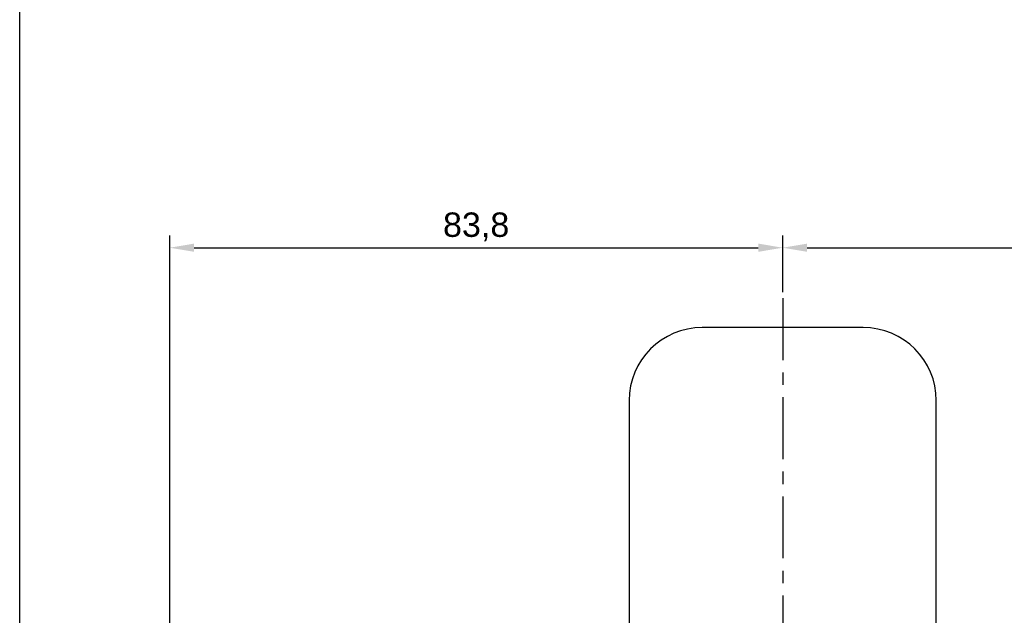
# Model space of a CAD drawing. Header units: millimetres. Extents: x 789 to 1209, y 393 to 987.
# Tile 9 of 37: x 1009 to 1110, y 628 to 690. Entities that reach past the tile are written whole.
import ezdxf

# ---------------------------------------------------------------- set-up
doc = ezdxf.new("R2010")
doc.units = ezdxf.units.MM
doc.header["$LTSCALE"] = 0.1
doc.linetypes.add('CENTERX2', pattern=[101.6, 63.5, -12.7, 12.7, -12.7])
doc.layers.add('CENTER', color=1, linetype='CENTERX2')
doc.layers.add('DIM', color=3, linetype='Continuous')
doc.styles.get("Standard").update_dxf_attribs({"font": 'arial_0.ttf'})
doc.dimstyles.new('ISO-25', dxfattribs={"dimtxt": 2.5, "dimasz": 2.5, "dimexe": 1.25, "dimexo": 0.625, "dimtad": 1, "dimlfac": 1.333333, "dimtxsty": 'Standard', "dimcen": 2.5, "dimadec": 0, "dimazin": 0, "dimtfac": 1, "dimtmove": 0, "dimatfit": 3, "dimfxl": 1, "dimarcsym": 0})

# ---------------------------------------------------------------- blocks, each defined once
blk = doc.blocks.new('*D26')
at = {"layer": 'Defpoints', "color": 0, "transparency": 16777216}
for p in [(1086.88, 666.17), (1086.88, 660.99), (1024.03, 573.61)]:
    blk.add_point(p, dxfattribs=at)
at = {"layer": 'DIM', "color": 0, "lineweight": -2, "transparency": 16777216}
for p, q in [((1024.03, 574.23), (1024.03, 667.42)), ((1086.88, 661.61), (1086.88, 667.42)), ((1026.53, 666.17), (1084.38, 666.17))]:
    blk.add_line(p, q, dxfattribs=at)
at = {"layer": 'DIM', "color": 0, "transparency": 16777216}
for points in [[(1026.53, 666.59), (1026.53, 665.75), (1024.03, 666.17)], [(1084.38, 666.59), (1084.38, 665.75), (1086.88, 666.17)]]:
    blk.add_solid(points, dxfattribs=at)
at = {"layer": 'DIM', "color": 0, "transparency": 16777216, "insert": (1055.45, 668.3), "char_height": 2.5, "attachment_point": 5}
blk.add_mtext('83,8', dxfattribs=at)
blk = doc.blocks.new('*D28')
at = {"layer": 'Defpoints', "color": 0, "transparency": 16777216}
for p in [(1176.56, 666.17), (1086.88, 660.99), (1176.56, 600.53)]:
    blk.add_point(p, dxfattribs=at)
at = {"layer": 'DIM', "color": 0, "lineweight": -2, "transparency": 16777216}
for p, q in [((1086.88, 661.61), (1086.88, 667.42)), ((1176.56, 601.15), (1176.56, 667.42)), ((1089.38, 666.17), (1174.06, 666.17))]:
    blk.add_line(p, q, dxfattribs=at)
at = {"layer": 'DIM', "color": 0, "transparency": 16777216}
for points in [[(1089.38, 666.59), (1089.38, 665.75), (1086.88, 666.17)], [(1174.06, 666.59), (1174.06, 665.75), (1176.56, 666.17)]]:
    blk.add_solid(points, dxfattribs=at)
at = {"layer": 'DIM', "color": 0, "transparency": 16777216, "insert": (1131.72, 668.3), "char_height": 2.5, "attachment_point": 5}
blk.add_mtext('119,57', dxfattribs=at)

msp = doc.modelspace()

# ---------------------------------------------------------------- linework, layer by layer
msp.add_line((1008.6523, 467.7556), (1008.6523, 922.0732))
at = {"color": 7, "linetype": 'Continuous'}
for p, q in [((1095.1273, 657.9863), (1078.6273, 657.9863)), ((1071.1273, 650.4863), (1071.1273, 604.0685)), ((1102.6273, 608.1973), (1102.6273, 650.4863))]:
    msp.add_line(p, q, dxfattribs=at)
for centre, start, end in [((1078.6273, 650.4863), 90, 180), ((1095.1273, 650.4863), 360, 90)]:
    msp.add_arc(centre, 7.5, start, end, dxfattribs=at)
at = {"layer": 'CENTER'}
msp.add_line((1086.8773, 660.9863), (1086.8773, 604.0096), dxfattribs=at)

# ---------------------------------------------------------------- dimensions: what is measured, and where the dimension line sits
at = {"layer": 'DIM'}
for base, p1, p2, picture, middle in [((1086.8773, 666.1696), (1024.0273, 573.6096), (1086.8773, 660.9863), '*D26', (1055.4523, 668.297)), ((1176.5574, 666.1696), (1086.8773, 660.9863), (1176.5574, 600.5268), '*D28', (1131.7173, 668.297))]:
    dim = msp.add_linear_dim(base=base, p1=p1, p2=p2, dimstyle='ISO-25', dxfattribs=at)
    dim.commit()
    dim.dimension.update_dxf_attribs({"geometry": picture, "text_midpoint": middle})

doc.saveas('drawing.dxf')
